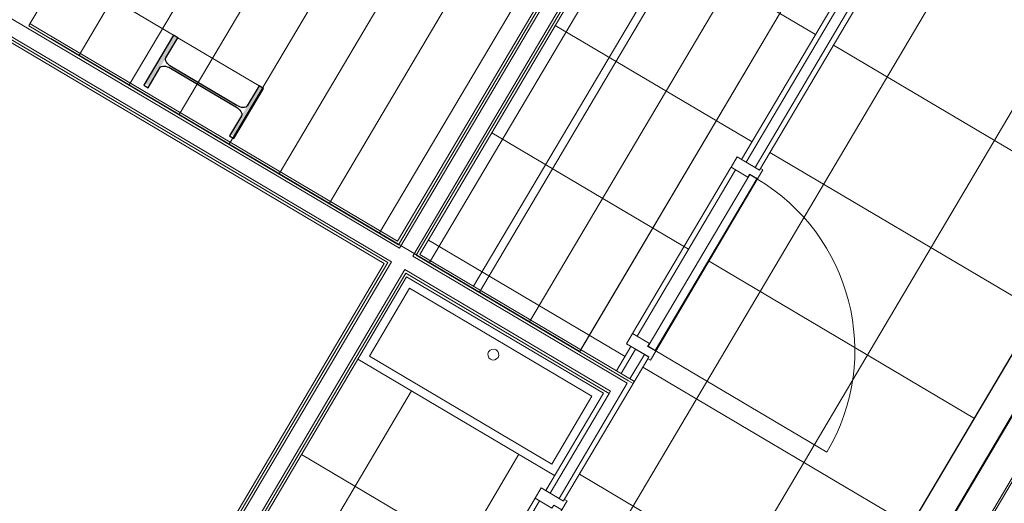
# Model space of a CAD drawing. Header units: metres. Extents: x 90929.1 to 91021.7, y 464820.1 to 464912.3.
# Tile 26 of 63: x 90968.4 to 90973.1, y 464882.7 to 464885. Entities that reach past the tile are written whole.
import ezdxf

# ---------------------------------------------------------------- set-up
doc = ezdxf.new("R2010")
doc.units = ezdxf.units.M
doc.linetypes.add('Hidden', pattern=[7.14375, 4.7625, -2.38125])
for name, color, linetype, lineweight in [('A-DOOR', 31, 'Continuous', 9), ('A-FLOR-PATT', 8, 'Continuous', 9), ('A-GENM', 13, 'Continuous', 9), ('A-WALL', 113, 'Continuous', 9), ('A-WALL-FNSH', 113, 'Continuous', 9), ('I-WALL', 2, 'Continuous', 9), ('P-SANR-FIXT', 6, 'Continuous', 9), ('S-BEAM', 12, 'Continuous', 9), ('S-STRS-MBND', 31, 'Hidden', 9)]:
    doc.layers.add(name, color=color, linetype=linetype, lineweight=lineweight)

# ---------------------------------------------------------------- blocks, each defined once
blk = doc.blocks.new('74_PF_wastafel - 1100x400-8219011-Situatie Nieuw')
at = {"layer": 'P-SANR-FIXT'}
for p, q in [((-510, -40), (-510, -420)), ((510, -40), (-510, -40)), ((510, -420), (510, -40)), ((-510, -420), (510, -420)), ((-550, -460), (550, -460))]:
    blk.add_line(p, q, dxfattribs=at)
for start, end in [(0, 180), (180, 360)]:
    blk.add_arc((0, -110), 26.2, start, end, dxfattribs=at)
blk = doc.blocks.new('32_D_H0_V0 - hout - H19_B00 deur 930x2323 linksdraaiend-V93-Situatie Nieuw')
at = {"layer": 'A-DOOR'}
for p, q in [((-482, 64), (-532, 64)), ((-532, 64), (-532, 50)), ((-522, 50), (-522, -75)), ((-482, 19), (-482, 64)), ((482, 64), (-482, 64)), ((532, 64), (482, 64)), ((482, 64), (482, 19)), ((522, -75), (522, 50)), ((532, 50), (532, 64)), ((-465, 19), (-482, 19)), ((-465, -75), (-465, 19)), ((482, 19), (465, 19)), ((465, 19), (465, -75)), ((-522, -75), (-465, -75)), ((-463.6, -75), (465, -75)), ((465, -75), (522, -75))]:
    blk.add_line(p, q, dxfattribs=at)
blk = doc.blocks.new('32_D - hout - linksdraaiend 90_-11604448-Situatie Nieuw')
at = {"layer": 'A-GENM'}
for p, q in [((480, 957), (480, -3)), ((480, -3), (-480, -3)), ((-480, -3), (-480, -43)), ((-480, -43), (480, -43)), ((480, -43), (480, -3))]:
    blk.add_line(p, q, dxfattribs=at)
blk.add_arc((480, -3), 960, 90, 180, dxfattribs=at)
blk = doc.blocks.new('32_D_H0_V0 - hout - H19_B00 deur 930x2323 rechtsdraaiend-11604468-Situatie Nieuw')
at = {"layer": 'A-DOOR'}
for p, q in [((-482, 64), (-532, 64)), ((-532, 64), (-532, 50)), ((-522, 50), (-522, -75)), ((-482, 19), (-482, 64)), ((482, 64), (-482, 64)), ((532, 64), (482, 64)), ((482, 64), (482, 19)), ((522, -75), (522, 50)), ((532, 50), (532, 64)), ((-465, 19), (-482, 19)), ((-465, -75), (-465, 19)), ((482, 19), (465, 19)), ((465, 19), (465, -75)), ((-522, -75), (-465, -75)), ((-465, -75), (465, -75)), ((465, -75), (522, -75))]:
    blk.add_line(p, q, dxfattribs=at)

msp = doc.modelspace()

# ---------------------------------------------------------------- hatches: boundary and pattern name
at = {"layer": 'A-FLOR-PATT'}
h = msp.add_hatch(dxfattribs=at)
h.set_pattern_fill('FP_87', color=256, scale=0.001, style=0, pattern_type=2)
h.set_pattern_definition([(329.387, (90971.6163, 464883.1671), (0.305542, 0.516376), []), (59.387, (90971.6163, 464883.1671), (-0.516376, 0.305542), [])])
h.paths.add_polyline_path([(90968.2874, 464875.1848), (90969.2297, 464876.7887), (90969.1788, 464876.8188), (90969.1661, 464876.7973), (90969.117, 464876.8263), (90969.1297, 464876.8478), (90968.3293, 464877.3214), (90968.3166, 464877.2999), (90968.2675, 464877.329), (90968.2794, 464877.351), (90967.1434, 464878.0232), (90967.0594, 464877.8812), (90967.1829, 464877.803), (90967.1785, 464877.7909), (90967.5945, 464877.5386), (90967.5754, 464877.5143), (90967.1554, 464877.7567), (90967.1457, 464877.7487), (90967.0237, 464877.8208), (90966.9376, 464877.6753), (90967.183, 464877.5317), (90967.2941, 464877.5002), (90967.3605, 464877.4681), (90967.4187, 464877.423), (90967.4541, 464877.3836), (90967.4812, 464877.3367), (90967.4941, 464877.2826), (90967.4869, 464877.2216), (90967.4666, 464877.1796), (90967.4268, 464877.1405), (90967.3746, 464877.1159), (90967.3204, 464877.1097), (90967.2672, 464877.117), (90967.1956, 464877.1423), (90967.1339, 464877.1801), (90967.0738, 464877.2343), (90967.03, 464877.2817), (90966.7891, 464877.4243), (90966.7029, 464877.2788), (90966.8264, 464877.2006), (90966.822, 464877.1885), (90967.2381, 464876.9362), (90967.2189, 464876.9118), (90966.799, 464877.1542), (90966.7892, 464877.1462), (90966.6672, 464877.2184), (90966.1961, 464876.4222), (90967.5559, 464875.6176), (90967.7901, 464876.0135), (90968.3065, 464875.708), (90968.0723, 464875.3121), (90968.2811, 464875.1886)], flags=0)
h.paths.add_polyline_path([(90967.8698, 464875.5333), (90967.8888, 464875.5413), (90967.8963, 464875.5593), (90967.8888, 464875.5779), (90967.8704, 464875.5858), (90967.8513, 464875.5778), (90967.8438, 464875.5598), (90967.8517, 464875.5409), (90967.8641, 464875.5341)], flags=0)
h.paths.add_polyline_path([(90969.2856, 464876.8718), (90973.884, 464884.643), (90972.593, 464885.4069), (90971.9239, 464884.276), (90971.9351, 464884.2675), (90971.9069, 464884.228), (90971.9069, 464884.2257), (90971.418, 464883.3995), (90971.4196, 464883.3962), (90971.3941, 464883.3532), (90971.3821, 464883.3603), (90970.9814, 464882.6832), (90970.9926, 464882.6746), (90970.9644, 464882.6352), (90970.9644, 464882.6328), (90970.4755, 464881.8066), (90970.4771, 464881.8034), (90970.4516, 464881.7604), (90970.4396, 464881.7675), (90969.7253, 464880.5604), (90969.7365, 464880.5518), (90969.7083, 464880.5124), (90969.7083, 464880.51), (90969.2194, 464879.6838), (90969.221, 464879.6806), (90969.1955, 464879.6376), (90969.1835, 464879.6447), (90968.8253, 464879.0323), (90968.8334, 464879.0256), (90968.8052, 464878.9861), (90968.8052, 464878.9838), (90968.3163, 464878.1576), (90968.3179, 464878.1544), (90968.2921, 464878.1115), (90968.2804, 464878.1185), (90967.9978, 464877.6338), (90968.3226, 464877.4416), (90968.3312, 464877.4528), (90968.3706, 464877.4246), (90968.3729, 464877.4246), (90969.1991, 464876.9357), (90969.2024, 464876.9373), (90969.2454, 464876.9118), (90969.2383, 464876.8998), (90969.2813, 464876.8743)], flags=0)
h.paths.add_polyline_path([(90968.0105, 464877.8587), (90968.1989, 464878.1783), (90968.1779, 464878.1907), (90968.2069, 464878.2398), (90968.2284, 464878.227), (90968.702, 464879.0274), (90968.6805, 464879.0401), (90968.7096, 464879.0892), (90968.7316, 464879.0774), (90968.7743, 464879.1496), (90968.344, 464879.4042), (90968.1098, 464879.0084), (90967.5934, 464879.3139), (90967.0638, 464878.4189), (90967.3823, 464878.2304), (90967.4525, 464878.3388), (90967.4612, 464878.3334), (90967.463, 464878.3326), (90967.4752, 464878.3254), (90967.4969, 464878.3627), (90967.5353, 464878.4048), (90967.5703, 464878.441), (90967.6157, 464878.4703), (90967.6447, 464878.4759), (90967.6607, 464878.4742), (90967.7065, 464878.4589), (90967.7498, 464878.4308), (90967.7798, 464878.3974), (90967.7904, 464878.3624), (90967.7905, 464878.3388), (90967.7797, 464878.2888), (90967.7503, 464878.2025), (90967.7442, 464878.2058), (90967.7351, 464878.18), (90967.7351, 464878.1716), (90967.7441, 464878.1661), (90967.7444, 464878.1661), (90967.7577, 464878.1582), (90967.692, 464878.0472), (90967.9978, 464877.8662)], flags=0)
h.paths.add_polyline_path([(90967.6864, 464878.2004), (90967.7227, 464878.2478), (90967.754, 464878.3109), (90967.7617, 464878.3418), (90967.7603, 464878.3624), (90967.7495, 464878.3817), (90967.7457, 464878.373), (90967.7159, 464878.3998), (90967.6842, 464878.4181), (90967.6424, 464878.4378), (90967.647, 464878.4427), (90967.6194, 464878.4398), (90967.6067, 464878.433), (90967.569, 464878.3919), (90967.5506, 464878.3662), (90967.5272, 464878.3152), (90967.5285, 464878.2938), (90967.6711, 464878.2095)], flags=0)
h.paths.add_polyline_path([(90967.6144, 464878.4305), (90967.6189, 464878.4342), (90967.6157, 464878.431)], flags=0)
h.paths.add_polyline_path([(90968.0295, 464879.4361), (90968.0486, 464879.4441), (90968.0561, 464879.4621), (90968.0482, 464879.481), (90968.0301, 464879.4886), (90968.0111, 464879.4806), (90968.0036, 464879.4622), (90968.0111, 464879.444), (90968.0228, 464879.4371)], flags=0)
h.paths.add_polyline_path([(90968.4077, 464879.5842), (90968.4263, 464879.5917), (90968.4342, 464879.6102), (90968.4267, 464879.6288), (90968.4082, 464879.6367), (90968.3892, 464879.6287), (90968.3817, 464879.6107), (90968.3892, 464879.5921), (90968.4019, 464879.585)], flags=0)
h.paths.add_polyline_path([(90969.0595, 464879.6316), (90969.1025, 464879.7042), (90969.081, 464879.7169), (90969.11, 464879.766), (90969.1315, 464879.7533), (90969.6051, 464880.5537), (90969.5836, 464880.5664), (90969.6127, 464880.6155), (90969.6347, 464880.6036), (90969.9201, 464881.086), (90969.6071, 464881.2669), (90969.4128, 464880.9493), (90969.4106, 464880.9465), (90969.3738, 464880.9189), (90969.3163, 464880.9), (90969.2819, 464880.8968), (90969.2284, 464880.9078), (90969.1876, 464880.9288), (90969.1531, 464880.9606), (90969.132, 464880.9912), (90969.1152, 464881.0435), (90969.1132, 464881.086), (90969.123, 464881.1314), (90969.1575, 464881.1982), (90969.3061, 464881.4494), (90968.9735, 464881.6462), (90968.1128, 464880.1917), (90969.0571, 464879.633)], flags=0)
h.paths.add_polyline_path([(90970.1748, 464881.5163), (90970.3586, 464881.827), (90970.3371, 464881.8397), (90970.3661, 464881.8888), (90970.3876, 464881.8761), (90970.8612, 464882.6765), (90970.8397, 464882.6892), (90970.8687, 464882.7383), (90970.8908, 464882.7264), (90970.9335, 464882.7987), (90969.9868, 464883.3588), (90969.229, 464882.076), (90969.5626, 464881.8829), (90969.7561, 464882.1994), (90969.7591, 464882.2033), (90969.7959, 464882.2309), (90969.8534, 464882.2498), (90969.8879, 464882.253), (90969.9413, 464882.242), (90969.9821, 464882.221), (90970.0166, 464882.1892), (90970.0377, 464882.1586), (90970.0545, 464882.1063), (90970.0553, 464882.055), (90970.044, 464882.012), (90970.0122, 464881.9516), (90969.8636, 464881.7004), (90970.162, 464881.5239)], flags=0)
h.paths.add_polyline_path([(90971.2314, 464883.3021), (90971.3006, 464883.4201), (90971.2796, 464883.4326), (90971.3086, 464883.4817), (90971.3301, 464883.4689), (90971.8037, 464884.2693), (90971.7822, 464884.282), (90971.8112, 464884.3311), (90971.8333, 464884.3192), (90972.507, 464885.4578), (90972.3349, 464885.5597), (90972.1157, 464885.2505), (90972.0801, 464885.2312), (90972.0397, 464885.2319), (90971.9913, 464885.2488), (90971.9846, 464885.244), (90971.7314, 464885.399), (90971.7325, 464885.4107), (90971.6946, 464885.4363), (90971.6742, 464885.4723), (90971.6747, 464885.5138), (90971.7264, 464885.6215), (90971.84, 464885.8525), (90971.5603, 464886.018), (90970.2847, 464883.8623), (90971.2251, 464883.3059)], flags=0)
h.paths.add_polyline_path([(90970.6381, 464883.3537), (90970.6572, 464883.3617), (90970.6647, 464883.3797), (90970.6572, 464883.3983), (90970.6387, 464883.4062), (90970.6201, 464883.3987), (90970.6122, 464883.3803), (90970.6197, 464883.3616), (90970.6314, 464883.3547)], flags=0)
h.paths.add_polyline_path([(90972.0607, 464885.2591), (90972.0866, 464885.2663), (90972.075, 464885.2647), (90972.0645, 464885.2605)], flags=0)
h.paths.add_polyline_path([(90972.0251, 464885.5811), (90972.0396, 464885.5872), (90972.045, 464885.6033), (90972.0382, 464885.6134), (90972.0207, 464885.5817)], flags=0)
h.paths.add_polyline_path([(90972.0113, 464885.5869), (90972.0251, 464885.621), (90972.0097, 464885.6134), (90972.0053, 464885.6013), (90972.011, 464885.5871)], flags=0)
at = {"layer": 'S-BEAM', "lineweight": 5}
h = msp.add_hatch(color=256, dxfattribs=at)
h.paths.add_polyline_path([(90969.3946, 464884.4289), (90969.532, 464884.6611), (90969.5111, 464884.6735), (90969.3737, 464884.4413), (90969.3927, 464884.43)], flags=0)
h.paths.add_polyline_path([(90969.4229, 464884.5502), (90969.4221, 464884.5591), (90969.4186, 464884.5562)], flags=0)
h.paths.add_polyline_path([(90969.3993, 464884.5723), (90969.4012, 464884.5805), (90969.0886, 464884.7654), (90969.0886, 464884.7561), (90969.3973, 464884.5735)], flags=0)
h.paths.add_polyline_path([(90968.982, 464884.6731), (90969.1194, 464884.9053), (90969.0985, 464884.9176), (90968.963, 464884.6843), (90968.9759, 464884.6767)], flags=0)
h.paths.add_polyline_path([(90969.0414, 464884.7669), (90969.0498, 464884.7746), (90969.0416, 464884.7672)], flags=0)
h.paths.add_polyline_path([(90969.0537, 464884.7686), (90969.0489, 464884.7715), (90969.0489, 464884.7684)], flags=0)
h.paths.add_polyline_path([(90969.0611, 464884.7677), (90969.0563, 464884.7729), (90969.0562, 464884.7683), (90969.0606, 464884.7678)], flags=0)

# ---------------------------------------------------------------- linework, layer by layer
at = {"layer": 'A-WALL', "lineweight": 25}
for p, q in [((90975.9029, 464888.0606), (90966.8893, 464872.8276)), ((90967.0184, 464872.7512), (90974.1478, 464884.7999))]:
    msp.add_line(p, q, dxfattribs=at)
at = {"layer": 'A-WALL'}
for p, q in [((90971.8548, 464884.3065), (90972.5349, 464885.4559)), ((90971.8978, 464884.2811), (90972.5779, 464885.4304)), ((90974.1327, 464884.7688), (90967.0034, 464872.7202)), ((90967.2088, 464872.7729), (90974.1854, 464884.5633)), ((90971.8548, 464884.3065), (90971.8978, 464884.2811)), ((90971.2529, 464883.2894), (90971.3221, 464883.4062)), ((90971.296, 464883.2639), (90971.3651, 464883.3808)), ((90971.3651, 464883.3808), (90971.3221, 464883.4062)), ((90971.2314, 464883.3021), (90971.3175, 464883.2512)), ((90970.9553, 464882.6882), (90971.2832, 464883.2424)), ((90971.2896, 464883.2532), (90971.3111, 464883.2405)), ((90970.9123, 464882.7137), (90971.1957, 464883.1926)), ((90970.9123, 464882.7137), (90970.9553, 464882.6882))]:
    msp.add_line(p, q, dxfattribs=at)
at = {"layer": 'A-WALL-FNSH'}
for p, q in [((90971.4527, 464886.0816), (90970.1772, 464883.926)), ((90971.4698, 464886.086), (90970.1816, 464883.9088)), ((90971.487, 464886.0904), (90970.186, 464883.8917)), ((90971.5515, 464886.0522), (90970.2505, 464883.8535)), ((90971.5559, 464886.0351), (90970.2676, 464883.8579)), ((90970.2847, 464883.8623), (90971.5603, 464886.018)), ((90967.4857, 464885.4895), (90970.186, 464883.8917)), ((90972.507, 464885.4578), (90971.8333, 464884.3192)), ((90967.5379, 464885.3714), (90970.1478, 464883.8272)), ((90971.9193, 464884.2683), (90972.593, 464885.4069)), ((90967.5316, 464885.3607), (90970.1306, 464883.8228)), ((90967.5467, 464885.3372), (90970.1135, 464883.8184)), ((90968.4022, 464884.9617), (90970.1816, 464883.9088)), ((90970.1772, 464883.926), (90968.4086, 464884.9724)), ((90967.2225, 464872.7764), (90974.1889, 464884.5496)), ((90971.8333, 464884.3192), (90971.8548, 464884.3065)), ((90971.8978, 464884.2811), (90971.9193, 464884.2683)), ((90970.2505, 464883.8535), (90971.2832, 464883.2424)), ((90970.2676, 464883.8579), (90971.2896, 464883.2532)), ((90971.2314, 464883.3021), (90970.2847, 464883.8623)), ((90970.1135, 464883.8184), (90965.8562, 464876.6234)), ((90970.1306, 464883.8228), (90965.8605, 464876.6063)), ((90970.1478, 464883.8272), (90965.8649, 464876.5891)), ((90970.2123, 464883.789), (90969.1938, 464882.0677)), ((90970.2167, 464883.7718), (90969.2046, 464882.0614)), ((90969.2281, 464882.0765), (90970.2211, 464883.7547)), ((90970.2123, 464883.789), (90971.202, 464883.2033)), ((90970.2167, 464883.7718), (90971.1957, 464883.1926)), ((90970.2211, 464883.7547), (90971.1678, 464883.1946)), ((90971.3006, 464883.419), (90971.2314, 464883.3021)), ((90971.3221, 464883.4062), (90971.3006, 464883.419)), ((90971.3866, 464883.3681), (90971.3651, 464883.3808)), ((90970.9768, 464882.6755), (90971.3866, 464883.3681)), ((90971.1678, 464883.1946), (90970.8908, 464882.7264)), ((90971.1957, 464883.1926), (90971.202, 464883.2033)), ((90970.8908, 464882.7264), (90970.9123, 464882.7137)), ((90970.9553, 464882.6882), (90970.9768, 464882.6755))]:
    msp.add_line(p, q, dxfattribs=at)
at = {"layer": 'I-WALL'}
for p, q in [((90971.3301, 464883.4689), (90971.8037, 464884.2693)), ((90970.3876, 464881.8761), (90970.8612, 464882.6765))]:
    msp.add_line(p, q, dxfattribs=at)
at = {"layer": 'S-BEAM', "lineweight": 18}
for p, q in [((90969.0985, 464884.9176), (90968.561, 464885.2357)), ((90969.1194, 464884.9053), (90969.5111, 464884.6735))]:
    msp.add_line(p, q, dxfattribs=at)
at = {"layer": 'S-BEAM', "lineweight": 25}
for p, q in [((90969.0985, 464884.9176), (90968.9559, 464884.6767)), ((90969.0623, 464884.8089), (90969.1194, 464884.9053)), ((90969.1194, 464884.9053), (90969.0985, 464884.9176)), ((90968.9768, 464884.6643), (90969.0338, 464884.7607)), ((90969.0846, 464884.7585), (90969.3993, 464884.5723)), ((90969.4033, 464884.5792), (90969.0886, 464884.7654)), ((90968.9559, 464884.6767), (90968.9768, 464884.6643)), ((90969.3894, 464884.4201), (90969.532, 464884.6611)), ((90969.5111, 464884.6735), (90969.4541, 464884.5771)), ((90969.532, 464884.6611), (90969.5111, 464884.6735)), ((90969.4256, 464884.5289), (90969.3685, 464884.4325)), ((90969.3685, 464884.4325), (90969.3894, 464884.4201))]:
    msp.add_line(p, q, dxfattribs=at)
at = {"layer": 'S-BEAM', "lineweight": 25, "flags": 128}
for points in [[(90969.0886, 464884.7654), (90969.0814, 464884.7703), (90969.0748, 464884.7757), (90969.0693, 464884.7816), (90969.065, 464884.7876), (90969.062, 464884.7936), (90969.0606, 464884.7992), (90969.0607, 464884.8044), (90969.0623, 464884.8089)], [(90969.0338, 464884.7607), (90969.0369, 464884.7643), (90969.0414, 464884.7669), (90969.0471, 464884.7683), (90969.0537, 464884.7686), (90969.0611, 464884.7677), (90969.0689, 464884.7657), (90969.0768, 464884.7626), (90969.0846, 464884.7585)], [(90969.3993, 464884.5723), (90969.4065, 464884.5675), (90969.4131, 464884.562), (90969.4186, 464884.5562), (90969.4229, 464884.5502), (90969.4259, 464884.5442), (90969.4273, 464884.5385), (90969.4272, 464884.5333), (90969.4256, 464884.5289)], [(90969.4541, 464884.5771), (90969.451, 464884.5735), (90969.4465, 464884.5709), (90969.4408, 464884.5694), (90969.4342, 464884.5691), (90969.4268, 464884.57), (90969.419, 464884.5721), (90969.4111, 464884.5752), (90969.4033, 464884.5792)]]:
    msp.add_lwpolyline(points, dxfattribs=at)
at = {"layer": 'S-STRS-MBND'}
for p, q in [((90970.4732, 464886.8122), (90969.1263, 464884.5359)), ((90970.4732, 464886.8122), (90969.1263, 464884.5359)), ((90970.7142, 464886.6696), (90969.3673, 464884.3933)), ((90970.7142, 464886.6696), (90969.3673, 464884.3933)), ((90970.9552, 464886.527), (90969.6082, 464884.2507)), ((90970.9552, 464886.527), (90969.6082, 464884.2507)), ((90971.1962, 464886.3845), (90969.8492, 464884.1081)), ((90971.1962, 464886.3845), (90969.8492, 464884.1081)), ((90971.4371, 464886.2419), (90970.0902, 464883.9655)), ((90971.4371, 464886.2419), (90970.0902, 464883.9655)), ((90971.6781, 464886.0993), (90970.3312, 464883.8229)), ((90971.6781, 464886.0993), (90970.3312, 464883.8229)), ((90969.3178, 464885.9592), (90968.6443, 464884.821)), ((90969.3178, 464885.9592), (90968.6443, 464884.821)), ((90971.9191, 464885.9567), (90970.5721, 464883.6803)), ((90971.9191, 464885.9567), (90970.5721, 464883.6803)), ((90969.5588, 464885.8166), (90968.8853, 464884.6785)), ((90969.5588, 464885.8166), (90968.8853, 464884.6785)), ((90972.1601, 464885.8141), (90970.8131, 464883.5378)), ((90972.1601, 464885.8141), (90970.8131, 464883.5378)), ((90972.401, 464885.6715), (90971.0541, 464883.3952)), ((90968.4034, 464884.9636), (90968.7586, 464885.5639)), ((90968.5088, 464884.9012), (90971.0541, 464883.3952))]:
    msp.add_line(p, q, dxfattribs=at)

# ---------------------------------------------------------------- block references
at = {"layer": 'A-DOOR', "xscale": 0.001, "yscale": 0.001, "zscale": 0.001, "rotation": 239.3867000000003}
for name, p in [('32_D_H0_V0 - hout - H19_B00 deur 930x2323 linksdraaiend-V93-Situatie Nieuw', (90971.61, 464883.8437)), ('32_D_H0_V0 - hout - H19_B00 deur 930x2323 rechtsdraaiend-11604468-Situatie Nieuw', (90970.6674, 464882.2508))]:
    msp.add_blockref(name, p, dxfattribs=at)
at = {"layer": 'A-GENM', "xscale": 0.001, "yscale": 0.001, "zscale": 0.001, "rotation": 239.3867000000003}
msp.add_blockref('32_D - hout - linksdraaiend 90_-11604448-Situatie Nieuw', (90971.665, 464883.8111), dxfattribs=at)
at = {"layer": 'P-SANR-FIXT', "xscale": 0.001, "yscale": 0.001, "zscale": 0.001, "rotation": 329.3867000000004}
msp.add_blockref('74_PF_wastafel - 1100x400-8219011-Situatie Nieuw', (90970.6944, 464883.4746), dxfattribs=at)

doc.saveas('drawing.dxf')
